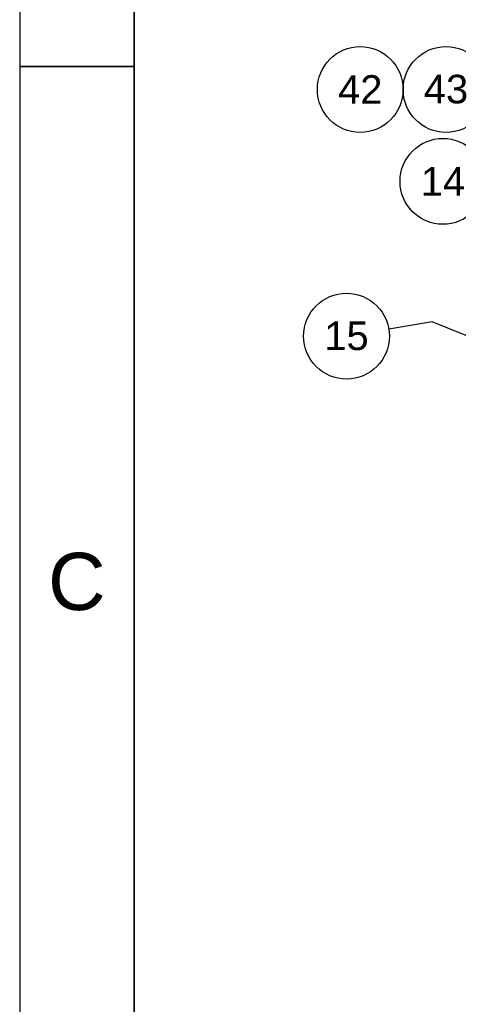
# Paper-space layout 'SHEET_3' of a CAD drawing. Header units: inches. Extents: x 3 to 360, y 8 to 227.
# Tile 23 of 117: x 3 to 23, y 127 to 173. Entities that reach past the tile are written whole.
import ezdxf
from ezdxf.enums import TextEntityAlignment as Align

# ---------------------------------------------------------------- set-up
doc = ezdxf.new("R2010")
doc.units = ezdxf.units.IN
doc.header["$LTSCALE"] = 10.666667
doc.header["$MEASUREMENT"] = 0
doc.layers.get('0').update_dxf_attribs({"lineweight": 25})
doc.layers.get('DEFPOINTS').update_dxf_attribs({"lineweight": 25})
for name, color, linetype, lineweight in [('BORDER', 7, 'Continuous', 25), ('BORDER_TEXT', 7, 'Continuous', 25), ('DIMEN', 7, 'Continuous', 25)]:
    doc.layers.add(name, color=color, linetype=linetype, lineweight=lineweight)
doc.styles.add('Current-ANSI', font='arial.ttf')
doc.styles.add('Text Style153', font='arial.ttf')

# ---------------------------------------------------------------- blocks, each defined once
blk = doc.blocks.new('Borders ProEnergy ANSI-D')
at = {"layer": 'BORDER', "lineweight": 35}
for p, q in [((0.75, 1.25), (0.75, 20.75)), ((0.25, 16), (0.75, 16))]:
    blk.add_line(p, q, dxfattribs=at)
at = {"layer": 'DEFPOINTS'}
blk.add_line((0.25, 21.25), (0.25, 0.75), dxfattribs=at)
at = {"layer": 'BORDER_TEXT', "style": 'Text Style153'}
blk.add_text('C', height=0.25, dxfattribs=at).set_placement((0.5, 13.625), align=Align.CENTER)
blk = doc.blocks.new('Balloon92')
at = {"layer": 'DIMEN', "linetype": 'Continuous', "lineweight": 25}
for p, q in [((2.6585, 15.3778), (2.2839, 15.4587)), ((2.6651, 15.4083), (2.6519, 15.3472)), ((2.7807, 15.3514), (2.6651, 15.4083)), ((2.6585, 15.3778), (2.7807, 15.3514)), ((2.6519, 15.3472), (2.7807, 15.3514))]:
    blk.add_line(p, q, dxfattribs=at)
at = {"layer": 'DIMEN', "linetype": 'Continuous', "lineweight": 25, "flags": 128}
blk.add_lwpolyline([(2.6519, 15.3472), (2.7807, 15.3514), (2.6651, 15.4083), (2.6519, 15.3472)], dxfattribs=at)
at = {"layer": 'DIMEN'}
blk.add_circle((2.1011, 15.4981), 0.1875, dxfattribs=at)
blk.add_solid([(2.6519, 15.3472), (2.7807, 15.3514), (2.6651, 15.4083), (2.6519, 15.3472)], dxfattribs=at)
at = {"layer": 'DIMEN', "insert": (2.1011, 15.4981), "char_height": 0.125, "attachment_point": 5, "style": 'Current-ANSI'}
blk.add_mtext('14', dxfattribs=at)
blk = doc.blocks.new('Balloon93')
at = {"layer": 'DIMEN', "linetype": 'Continuous', "lineweight": 25}
for p, q in [((2.0545, 14.884), (1.8641, 14.8523)), ((2.6553, 14.6394), (2.0545, 14.884)), ((2.6671, 14.6683), (2.6435, 14.6104)), ((2.6553, 14.6394), (2.7711, 14.5922)), ((2.7711, 14.5922), (2.6671, 14.6683)), ((2.6435, 14.6104), (2.7711, 14.5922))]:
    blk.add_line(p, q, dxfattribs=at)
at = {"layer": 'DIMEN', "linetype": 'Continuous', "lineweight": 25, "flags": 128}
blk.add_lwpolyline([(2.6435, 14.6104), (2.7711, 14.5922), (2.6671, 14.6683), (2.6435, 14.6104)], dxfattribs=at)
at = {"layer": 'DIMEN'}
blk.add_circle((1.6793, 14.8215), 0.1875, dxfattribs=at)
blk.add_solid([(2.6435, 14.6104), (2.7711, 14.5922), (2.6671, 14.6683), (2.6435, 14.6104)], dxfattribs=at)
at = {"layer": 'DIMEN', "insert": (1.6793, 14.8225), "char_height": 0.125, "attachment_point": 5, "style": 'Current-ANSI'}
blk.add_mtext('15', dxfattribs=at)
blk = doc.blocks.new('Balloon102')
at = {"layer": 'DIMEN', "linetype": 'Continuous', "lineweight": 25}
for p, q in [((3.6871, 16.0375), (3.5593, 16.0542)), ((3.5593, 16.0542), (3.5665, 15.9921)), ((3.5629, 16.0232), (2.675, 15.9208)), ((3.5629, 16.0232), (3.6871, 16.0375)), ((3.5665, 15.9921), (3.6871, 16.0375))]:
    blk.add_line(p, q, dxfattribs=at)
at = {"layer": 'DIMEN', "linetype": 'Continuous', "lineweight": 25, "flags": 128}
blk.add_lwpolyline([(3.5665, 15.9921), (3.6871, 16.0375), (3.5593, 16.0542), (3.5665, 15.9921)], dxfattribs=at)
at = {"layer": 'DIMEN'}
for centre in [(1.7394, 15.8994), (2.1144, 15.8994), (2.4894, 15.8994)]:
    blk.add_circle(centre, 0.1875, dxfattribs=at)
blk.add_solid([(3.5665, 15.9921), (3.6871, 16.0375), (3.5593, 16.0542), (3.5665, 15.9921)], dxfattribs=at)
at = {"layer": 'DIMEN', "char_height": 0.125, "attachment_point": 5, "style": 'Current-ANSI'}
for s, insert in [('42', (1.7394, 15.8994)), ('43', (2.1144, 15.9005)), ('48', (2.4894, 15.9005))]:
    blk.add_mtext(s, dxfattribs=dict(at, insert=insert))

psp = doc.layouts.new('SHEET_3')

# ---------------------------------------------------------------- block references
at = {"xscale": 10.66666666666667, "yscale": 10.66666666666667, "zscale": 10.66666666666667}
psp.add_blockref('Borders ProEnergy ANSI-D', (0, 0), dxfattribs=at)
at = {"layer": 'DIMEN', "xscale": 10.66666666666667, "yscale": 10.66666666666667, "zscale": 10.66666666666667}
for name in ['Balloon102', 'Balloon92', 'Balloon93']:
    psp.add_blockref(name, (0, 0), dxfattribs=at)

doc.saveas('drawing.dxf')
